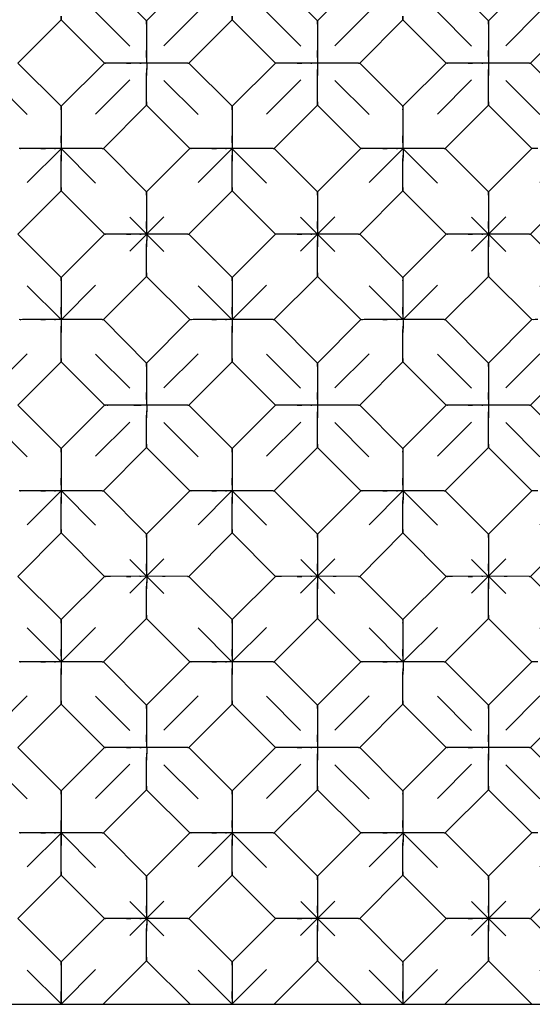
# Model space of a CAD drawing. Header units: inches. Extents: x 0 to 17, y 0 to 11.
# Tile 5 of 17: x 6.6 to 7.6, y 2.6 to 4.6. Entities that reach past the tile are written whole.
import ezdxf

# ---------------------------------------------------------------- set-up
doc = ezdxf.new("R2010")
doc.units = ezdxf.units.IN
doc.header["$LTSCALE"] = 0.935
doc.header["$MEASUREMENT"] = 0
doc.linetypes.add('HIDDEN', pattern=[0.2, 0.1, -0.1])
doc.layers.get('0').update_dxf_attribs({"linetype": 'CONTINUOUS'})
doc.layers.add('03___PRT_ALL_CURVES', color=7, linetype='CONTINUOUS')
doc.layers.add('DEFAULT_2', color=8, linetype='HIDDEN')

msp = doc.modelspace()

# ---------------------------------------------------------------- linework, layer by layer
at = {"color": 7, "linetype": 'Continuous'}
for p, q in [((6.818, 4.613), (6.7285, 4.7026)), ((6.9075, 4.7026), (6.818, 4.613)), ((7.1716, 4.613), (7.082, 4.7026)), ((7.2611, 4.7026), (7.1716, 4.613)), ((7.5251, 4.613), (7.4356, 4.7026)), ((7.6146, 4.7026), (7.5251, 4.613)), ((6.6412, 4.6153), (6.5517, 4.5258)), ((6.7308, 4.5258), (6.6412, 4.6153)), ((6.818, 4.613), (6.818, 4.6109)), ((6.9948, 4.6153), (6.9053, 4.5258)), ((7.0843, 4.5258), (6.9948, 4.6153)), ((7.1716, 4.613), (7.1716, 4.6109)), ((7.3483, 4.6153), (7.2588, 4.5258)), ((7.4379, 4.5258), (7.3483, 4.6153)), ((7.5251, 4.613), (7.5251, 4.6109)), ((7.7019, 4.6153), (7.6124, 4.5258)), ((6.6412, 4.4363), (6.5517, 4.5258)), ((6.7308, 4.5258), (6.6412, 4.4363)), ((6.8042, 4.5258), (6.7435, 4.5258)), ((6.9031, 4.5258), (6.8042, 4.5258)), ((6.9031, 4.5258), (6.9053, 4.5258)), ((6.9948, 4.4363), (6.9053, 4.5258)), ((7.0843, 4.5258), (6.9948, 4.4363)), ((7.1578, 4.5258), (7.097, 4.5258)), ((7.2566, 4.5258), (7.1578, 4.5258)), ((7.2566, 4.5258), (7.2588, 4.5258)), ((7.3483, 4.4363), (7.2588, 4.5258)), ((7.4379, 4.5258), (7.3483, 4.4363)), ((7.5113, 4.5258), (7.4506, 4.5258)), ((7.6102, 4.5258), (7.5113, 4.5258)), ((7.6102, 4.5258), (7.6124, 4.5258)), ((7.7019, 4.4363), (7.6124, 4.5258)), ((6.6412, 4.4363), (6.6412, 4.4341)), ((6.818, 4.4385), (6.7285, 4.349)), ((6.9075, 4.349), (6.818, 4.4385)), ((6.9948, 4.4363), (6.9948, 4.4341)), ((7.1716, 4.4385), (7.082, 4.349)), ((7.2611, 4.349), (7.1716, 4.4385)), ((7.3483, 4.4363), (7.3483, 4.4341)), ((7.5251, 4.4385), (7.4356, 4.349)), ((7.6146, 4.349), (7.5251, 4.4385)), ((6.6274, 4.3491), (6.5667, 4.349)), ((6.7263, 4.349), (6.6274, 4.3491)), ((6.7263, 4.349), (6.7285, 4.349)), ((6.818, 4.2595), (6.7285, 4.349)), ((6.9075, 4.349), (6.818, 4.2595)), ((6.981, 4.3491), (6.9203, 4.349)), ((7.0799, 4.349), (6.981, 4.3491)), ((7.0799, 4.349), (7.082, 4.349)), ((7.1716, 4.2595), (7.082, 4.349)), ((7.2611, 4.349), (7.1716, 4.2595)), ((7.3346, 4.3491), (7.2738, 4.349)), ((7.4334, 4.349), (7.3346, 4.3491)), ((7.4334, 4.349), (7.4356, 4.349)), ((7.5251, 4.2595), (7.4356, 4.349)), ((7.6146, 4.349), (7.5251, 4.2595)), ((6.6412, 4.2618), (6.5517, 4.1722)), ((6.7308, 4.1722), (6.6412, 4.2618)), ((6.818, 4.2595), (6.818, 4.2573)), ((6.9948, 4.2618), (6.9053, 4.1722)), ((7.0843, 4.1722), (6.9948, 4.2618)), ((7.1716, 4.2595), (7.1716, 4.2573)), ((7.3483, 4.2618), (7.2588, 4.1722)), ((7.4379, 4.1722), (7.3483, 4.2618)), ((7.5251, 4.2595), (7.5251, 4.2573)), ((7.7019, 4.2618), (7.6124, 4.1722)), ((6.6412, 4.0827), (6.5517, 4.1722)), ((6.7308, 4.1722), (6.6412, 4.0827)), ((6.8042, 4.1723), (6.7435, 4.1722)), ((6.9031, 4.1723), (6.8042, 4.1723)), ((6.9031, 4.1723), (6.9053, 4.1722)), ((6.9948, 4.0827), (6.9053, 4.1722)), ((7.0843, 4.1722), (6.9948, 4.0827)), ((7.1578, 4.1723), (7.097, 4.1722)), ((7.2566, 4.1723), (7.1578, 4.1723)), ((7.2566, 4.1723), (7.2588, 4.1722)), ((7.3483, 4.0827), (7.2588, 4.1722)), ((7.4379, 4.1722), (7.3483, 4.0827)), ((7.5113, 4.1723), (7.4506, 4.1722)), ((7.6102, 4.1723), (7.5113, 4.1723)), ((7.6102, 4.1723), (7.6124, 4.1722)), ((7.7019, 4.0827), (7.6124, 4.1722)), ((6.6412, 4.0827), (6.6412, 4.0806)), ((6.818, 4.085), (6.7285, 3.9955)), ((6.9075, 3.9955), (6.818, 4.085)), ((6.9948, 4.0827), (6.9948, 4.0806)), ((7.1716, 4.085), (7.082, 3.9955)), ((7.2611, 3.9955), (7.1716, 4.085)), ((7.3483, 4.0827), (7.3483, 4.0806)), ((7.5251, 4.085), (7.4356, 3.9955)), ((7.6146, 3.9955), (7.5251, 4.085)), ((6.6274, 3.9955), (6.5667, 3.9955)), ((6.7263, 3.9955), (6.6274, 3.9955)), ((6.7263, 3.9955), (6.7285, 3.9955)), ((6.818, 3.9059), (6.7285, 3.9955)), ((6.9075, 3.9955), (6.818, 3.9059)), ((6.981, 3.9955), (6.9203, 3.9955)), ((7.0799, 3.9955), (6.981, 3.9955)), ((7.0799, 3.9955), (7.082, 3.9955)), ((7.1716, 3.9059), (7.082, 3.9955)), ((7.2611, 3.9955), (7.1716, 3.9059)), ((7.3346, 3.9955), (7.2738, 3.9955)), ((7.4334, 3.9955), (7.3346, 3.9955)), ((7.4334, 3.9955), (7.4356, 3.9955)), ((7.5251, 3.9059), (7.4356, 3.9955)), ((7.6146, 3.9955), (7.5251, 3.9059)), ((6.6412, 3.9082), (6.5517, 3.8187)), ((6.7308, 3.8187), (6.6412, 3.9082)), ((6.9948, 3.9082), (6.9053, 3.8187)), ((7.0843, 3.8187), (6.9948, 3.9082)), ((7.3483, 3.9082), (7.2588, 3.8187)), ((7.4379, 3.8187), (7.3483, 3.9082)), ((7.7019, 3.9082), (7.6124, 3.8187)), ((6.818, 3.9059), (6.818, 3.9038)), ((7.1716, 3.9059), (7.1716, 3.9038)), ((7.5251, 3.9059), (7.5251, 3.9038)), ((6.5517, 3.8187), (6.6412, 3.7292)), ((6.7308, 3.8187), (6.6412, 3.7292)), ((6.9031, 3.8187), (6.9053, 3.8187)), ((6.9948, 3.7292), (6.9053, 3.8187)), ((7.0843, 3.8187), (6.9948, 3.7292)), ((7.1578, 3.8187), (7.097, 3.8187)), ((7.2566, 3.8187), (7.1578, 3.8187)), ((7.2566, 3.8187), (7.2588, 3.8187)), ((7.3483, 3.7292), (7.2588, 3.8187)), ((7.4379, 3.8187), (7.3483, 3.7292)), ((7.5113, 3.8187), (7.4506, 3.8187)), ((7.6102, 3.8187), (7.5113, 3.8187)), ((7.6102, 3.8187), (7.6124, 3.8187)), ((7.7019, 3.7292), (7.6124, 3.8187)), ((6.6412, 3.7292), (6.6412, 3.727)), ((6.818, 3.7314), (6.7285, 3.6419)), ((6.9075, 3.6419), (6.818, 3.7314)), ((6.9948, 3.7292), (6.9948, 3.727)), ((7.1716, 3.7314), (7.082, 3.6419)), ((7.2611, 3.6419), (7.1716, 3.7314)), ((7.3483, 3.7292), (7.3483, 3.727)), ((7.5251, 3.7314), (7.4356, 3.6419)), ((7.6146, 3.6419), (7.5251, 3.7314)), ((6.6274, 3.642), (6.5667, 3.6419)), ((6.7263, 3.6419), (6.6274, 3.642)), ((6.7263, 3.6419), (6.7285, 3.6419)), ((6.7285, 3.6419), (6.818, 3.5524)), ((6.9075, 3.6419), (6.818, 3.5524)), ((6.981, 3.642), (6.9203, 3.6419)), ((7.0799, 3.6419), (6.981, 3.642)), ((7.0799, 3.6419), (7.082, 3.6419)), ((7.1716, 3.5524), (7.082, 3.6419)), ((7.2611, 3.6419), (7.1716, 3.5524)), ((7.3346, 3.642), (7.2738, 3.6419)), ((7.4334, 3.6419), (7.3346, 3.642)), ((7.4334, 3.6419), (7.4356, 3.6419)), ((7.5251, 3.5524), (7.4356, 3.6419)), ((7.6146, 3.6419), (7.5251, 3.5524)), ((6.6412, 3.5547), (6.5517, 3.4651)), ((6.7308, 3.4651), (6.6412, 3.5547)), ((6.818, 3.5524), (6.818, 3.5502)), ((6.9948, 3.5547), (6.9053, 3.4651)), ((7.0843, 3.4651), (6.9948, 3.5547)), ((7.1716, 3.5524), (7.1716, 3.5502)), ((7.3483, 3.5547), (7.2588, 3.4651)), ((7.4379, 3.4651), (7.3483, 3.5547)), ((7.5251, 3.5524), (7.5251, 3.5502)), ((7.7019, 3.5547), (7.6124, 3.4651)), ((6.5517, 3.4651), (6.6412, 3.3756)), ((6.7308, 3.4651), (6.6412, 3.3756)), ((6.8042, 3.4652), (6.7435, 3.4651)), ((6.9031, 3.4651), (6.8042, 3.4652)), ((6.9031, 3.4651), (6.9053, 3.4651)), ((6.9053, 3.4651), (6.9948, 3.3756)), ((7.0843, 3.4651), (6.9948, 3.3756)), ((7.1578, 3.4652), (7.097, 3.4651)), ((7.2566, 3.4651), (7.1578, 3.4652)), ((7.2566, 3.4651), (7.2588, 3.4651)), ((7.3483, 3.3756), (7.2588, 3.4651)), ((7.4379, 3.4651), (7.3483, 3.3756)), ((7.5113, 3.4652), (7.4506, 3.4651)), ((7.6102, 3.4651), (7.5113, 3.4652)), ((7.6102, 3.4651), (7.6124, 3.4651)), ((7.7019, 3.3756), (7.6124, 3.4651)), ((6.818, 3.3779), (6.7285, 3.2884)), ((6.9075, 3.2884), (6.818, 3.3779)), ((7.1716, 3.3779), (7.082, 3.2884)), ((7.2611, 3.2884), (7.1716, 3.3779)), ((7.5251, 3.3779), (7.4356, 3.2884)), ((7.6146, 3.2884), (7.5251, 3.3779)), ((6.6412, 3.3756), (6.6412, 3.3735)), ((6.9948, 3.3756), (6.9948, 3.3735)), ((7.3483, 3.3756), (7.3483, 3.3735)), ((6.6274, 3.2884), (6.5667, 3.2884)), ((6.7263, 3.2884), (6.6274, 3.2884)), ((6.7263, 3.2884), (6.7285, 3.2884)), ((6.7285, 3.2884), (6.818, 3.1988)), ((6.9075, 3.2884), (6.818, 3.1988)), ((6.981, 3.2884), (6.9203, 3.2884)), ((7.0799, 3.2884), (6.981, 3.2884)), ((7.0799, 3.2884), (7.082, 3.2884)), ((7.082, 3.2884), (7.1716, 3.1988)), ((7.2611, 3.2884), (7.1716, 3.1988)), ((7.3346, 3.2884), (7.2738, 3.2884)), ((7.4334, 3.2884), (7.3346, 3.2884)), ((7.4334, 3.2884), (7.4356, 3.2884)), ((7.5251, 3.1988), (7.4356, 3.2884)), ((7.6146, 3.2884), (7.5251, 3.1988)), ((6.6412, 3.2011), (6.5517, 3.1116)), ((6.7308, 3.1116), (6.6412, 3.2011)), ((6.818, 3.1988), (6.818, 3.1967)), ((6.9948, 3.2011), (6.9053, 3.1116)), ((7.0843, 3.1116), (6.9948, 3.2011)), ((7.1716, 3.1988), (7.1716, 3.1967)), ((7.3483, 3.2011), (7.2588, 3.1116)), ((7.4379, 3.1116), (7.3483, 3.2011)), ((7.5251, 3.1988), (7.5251, 3.1967)), ((7.7019, 3.2011), (7.6124, 3.1116)), ((6.5517, 3.1116), (6.6412, 3.0221)), ((6.7308, 3.1116), (6.6412, 3.0221)), ((6.8042, 3.1116), (6.7435, 3.1116)), ((6.9031, 3.1116), (6.8042, 3.1116)), ((6.9031, 3.1116), (6.9053, 3.1116)), ((6.9053, 3.1116), (6.9948, 3.0221)), ((7.0843, 3.1116), (6.9948, 3.0221)), ((7.1578, 3.1116), (7.097, 3.1116)), ((7.2566, 3.1116), (7.1578, 3.1116)), ((7.2566, 3.1116), (7.2588, 3.1116)), ((7.2588, 3.1116), (7.3483, 3.0221)), ((7.4379, 3.1116), (7.3483, 3.0221)), ((7.5113, 3.1116), (7.4506, 3.1116)), ((7.6102, 3.1116), (7.5113, 3.1116)), ((7.6102, 3.1116), (7.6124, 3.1116)), ((7.7019, 3.0221), (7.6124, 3.1116)), ((6.6412, 3.0221), (6.6412, 3.0199)), ((6.818, 3.0243), (6.7285, 2.9348)), ((6.9075, 2.9348), (6.818, 3.0243)), ((6.9948, 3.0221), (6.9948, 3.0199)), ((7.1716, 3.0243), (7.082, 2.9348)), ((7.2611, 2.9348), (7.1716, 3.0243)), ((7.3483, 3.0221), (7.3483, 3.0199)), ((7.5251, 3.0243), (7.4356, 2.9348)), ((7.6146, 2.9348), (7.5251, 3.0243)), ((6.6274, 2.9349), (6.5667, 2.9348)), ((6.7263, 2.9348), (6.6274, 2.9349)), ((6.7263, 2.9348), (6.7285, 2.9348)), ((6.7285, 2.9348), (6.818, 2.8453)), ((6.9075, 2.9348), (6.818, 2.8453)), ((6.981, 2.9349), (6.9203, 2.9348)), ((7.0799, 2.9348), (6.981, 2.9349)), ((7.0799, 2.9348), (7.082, 2.9348)), ((7.082, 2.9348), (7.1716, 2.8453)), ((7.2611, 2.9348), (7.1716, 2.8453)), ((7.3346, 2.9349), (7.2738, 2.9348)), ((7.4334, 2.9348), (7.3346, 2.9349)), ((7.4334, 2.9348), (7.4356, 2.9348)), ((7.4356, 2.9348), (7.5251, 2.8453)), ((7.6146, 2.9348), (7.5251, 2.8453)), ((6.6412, 2.8476), (6.5517, 2.758)), ((6.7308, 2.758), (6.6412, 2.8476)), ((6.818, 2.8453), (6.818, 2.8431)), ((6.9948, 2.8476), (6.9053, 2.758)), ((7.0843, 2.758), (6.9948, 2.8476)), ((7.1716, 2.8453), (7.1716, 2.8431)), ((7.3483, 2.8476), (7.2588, 2.758)), ((7.4379, 2.758), (7.3483, 2.8476)), ((7.5251, 2.8453), (7.5251, 2.8431)), ((7.6124, 2.758), (7.7019, 2.8476)), ((6.5517, 2.758), (6.6412, 2.6685)), ((6.7308, 2.758), (6.6412, 2.6685)), ((6.8042, 2.7581), (6.7435, 2.758)), ((6.9031, 2.758), (6.8042, 2.7581)), ((6.9031, 2.758), (6.9053, 2.758)), ((6.9053, 2.758), (6.9948, 2.6685)), ((7.0843, 2.758), (6.9948, 2.6685)), ((7.1578, 2.7581), (7.097, 2.758)), ((7.2566, 2.758), (7.1578, 2.7581)), ((7.2566, 2.758), (7.2588, 2.758)), ((7.2588, 2.758), (7.3483, 2.6685)), ((7.4379, 2.758), (7.3483, 2.6685)), ((7.5113, 2.7581), (7.4506, 2.758)), ((7.6102, 2.758), (7.5113, 2.7581)), ((7.6102, 2.758), (7.6124, 2.758)), ((7.6124, 2.758), (7.7019, 2.6685)), ((6.6412, 2.6685), (6.6412, 2.6664)), ((6.728, 2.5808), (6.818, 2.6708)), ((6.908, 2.5808), (6.818, 2.6708)), ((6.9948, 2.6685), (6.9948, 2.6664)), ((7.0816, 2.5808), (7.1716, 2.6708)), ((7.2615, 2.5808), (7.1716, 2.6708)), ((7.3483, 2.6685), (7.3483, 2.6664)), ((7.4351, 2.5808), (7.5251, 2.6708)), ((7.6151, 2.5808), (7.5251, 2.6708)), ((3.9519, 2.5808), (11.4519, 2.5808))]:
    msp.add_line(p, q, dxfattribs=at)
for points in [[(6.6412, 4.6153), (6.6412, 4.6181), (6.6412, 4.6224)], [(6.9948, 4.6153), (6.9948, 4.6181), (6.9948, 4.6224)], [(7.3483, 4.6153), (7.3483, 4.6181), (7.3483, 4.6224)], [(6.818, 4.6109), (6.818, 4.5373), (6.8181, 4.5124)], [(7.1716, 4.6109), (7.1715, 4.5373), (7.1716, 4.5124)], [(7.5251, 4.6109), (7.5251, 4.5373), (7.5252, 4.5124)], [(6.7435, 4.5258), (6.7377, 4.5258), (6.7335, 4.5258), (6.7308, 4.5258)], [(7.097, 4.5258), (7.0913, 4.5258), (7.087, 4.5258), (7.0843, 4.5258)], [(7.4506, 4.5258), (7.4448, 4.5258), (7.4406, 4.5258), (7.4379, 4.5258)], [(6.818, 4.4456), (6.818, 4.4997), (6.8181, 4.5124)], [(7.1716, 4.4456), (7.1716, 4.4997), (7.1716, 4.5124)], [(7.5251, 4.4456), (7.5251, 4.4997), (7.5252, 4.5124)], [(6.818, 4.4385), (6.818, 4.4413), (6.818, 4.4456)], [(7.1716, 4.4385), (7.1715, 4.4413), (7.1716, 4.4456)], [(7.5251, 4.4385), (7.5251, 4.4413), (7.5251, 4.4456)], [(6.6412, 4.4341), (6.6412, 4.3606), (6.6413, 4.3356)], [(6.9948, 4.4341), (6.9947, 4.3606), (6.9948, 4.3356)], [(7.3483, 4.4341), (7.3483, 4.3606), (7.3484, 4.3356)], [(6.5667, 4.349), (6.561, 4.349), (6.5567, 4.349), (6.554, 4.349)], [(6.6412, 4.2689), (6.6412, 4.3229), (6.6413, 4.3356)], [(6.9203, 4.349), (6.9145, 4.349), (6.9103, 4.349), (6.9075, 4.349)], [(6.9948, 4.2689), (6.9948, 4.3229), (6.9948, 4.3356)], [(7.2738, 4.349), (7.2681, 4.349), (7.2638, 4.349), (7.2611, 4.349)], [(7.3483, 4.2689), (7.3483, 4.3229), (7.3484, 4.3356)], [(7.6274, 4.349), (7.6216, 4.349), (7.6174, 4.349), (7.6146, 4.349)], [(6.6412, 4.2618), (6.6412, 4.2646), (6.6412, 4.2689)], [(6.818, 4.2573), (6.818, 4.1838), (6.8181, 4.1588)], [(6.9948, 4.2618), (6.9948, 4.2646), (6.9948, 4.2689)], [(7.1716, 4.2573), (7.1715, 4.1838), (7.1716, 4.1588)], [(7.3483, 4.2618), (7.3483, 4.2646), (7.3483, 4.2689)], [(7.5251, 4.2573), (7.5251, 4.1838), (7.5252, 4.1588)], [(6.7435, 4.1722), (6.7377, 4.1722), (6.7335, 4.1722), (6.7308, 4.1722)], [(7.097, 4.1722), (7.0913, 4.1722), (7.087, 4.1722), (7.0843, 4.1722)], [(7.4506, 4.1722), (7.4448, 4.1722), (7.4406, 4.1722), (7.4379, 4.1722)], [(6.818, 4.0921), (6.818, 4.1461), (6.8181, 4.1588)], [(7.1716, 4.0921), (7.1716, 4.1461), (7.1716, 4.1588)], [(7.5251, 4.0921), (7.5251, 4.1461), (7.5252, 4.1588)], [(6.818, 4.085), (6.818, 4.0878), (6.818, 4.0921)], [(7.1716, 4.085), (7.1715, 4.0878), (7.1716, 4.0921)], [(7.5251, 4.085), (7.5251, 4.0878), (7.5251, 4.0921)], [(6.6412, 4.0806), (6.6412, 4.007), (6.6413, 3.982)], [(6.9948, 4.0806), (6.9947, 4.007), (6.9948, 3.982)], [(7.3483, 4.0806), (7.3483, 4.007), (7.3484, 3.982)], [(6.5667, 3.9955), (6.561, 3.9955), (6.5567, 3.9954), (6.554, 3.9955)], [(6.9203, 3.9955), (6.9145, 3.9955), (6.9103, 3.9954), (6.9075, 3.9955)], [(7.2738, 3.9955), (7.2681, 3.9955), (7.2638, 3.9954), (7.2611, 3.9955)], [(7.6274, 3.9955), (7.6216, 3.9955), (7.6174, 3.9954), (7.6146, 3.9955)], [(6.6412, 3.9153), (6.6412, 3.9693), (6.6413, 3.982)], [(6.9948, 3.9153), (6.9948, 3.9693), (6.9948, 3.982)], [(7.3483, 3.9153), (7.3483, 3.9693), (7.3484, 3.982)], [(6.6412, 3.9082), (6.6412, 3.911), (6.6412, 3.9153)], [(6.9948, 3.9082), (6.9948, 3.911), (6.9948, 3.9153)], [(7.3483, 3.9082), (7.3483, 3.911), (7.3483, 3.9153)], [(6.818, 3.9038), (6.818, 3.8302), (6.8181, 3.8053)], [(7.1716, 3.9038), (7.1715, 3.8302), (7.1716, 3.8053)], [(7.5251, 3.9038), (7.5251, 3.8302), (7.5252, 3.8053)], [(6.7914, 3.8187), (6.7377, 3.8187), (6.7335, 3.8187), (6.7308, 3.8187)], [(6.9031, 3.8187), (6.8042, 3.8187), (6.7914, 3.8187)], [(6.818, 3.7385), (6.818, 3.7926), (6.8181, 3.8053)], [(7.097, 3.8187), (7.0913, 3.8187), (7.087, 3.8187), (7.0843, 3.8187)], [(7.1716, 3.7385), (7.1716, 3.7926), (7.1716, 3.8053)], [(7.4506, 3.8187), (7.4448, 3.8187), (7.4406, 3.8187), (7.4379, 3.8187)], [(7.5251, 3.7385), (7.5251, 3.7926), (7.5252, 3.8053)], [(6.6412, 3.727), (6.6412, 3.6534), (6.6413, 3.6285)], [(6.818, 3.7314), (6.818, 3.7342), (6.818, 3.7385)], [(6.9948, 3.727), (6.9947, 3.6534), (6.9948, 3.6285)], [(7.1716, 3.7314), (7.1715, 3.7342), (7.1716, 3.7385)], [(7.3483, 3.727), (7.3483, 3.6534), (7.3484, 3.6285)], [(7.5251, 3.7314), (7.5251, 3.7342), (7.5251, 3.7385)], [(6.5667, 3.6419), (6.561, 3.6419), (6.5567, 3.6419), (6.554, 3.6419)], [(6.9203, 3.6419), (6.9145, 3.6419), (6.9103, 3.6419), (6.9075, 3.6419)], [(7.2738, 3.6419), (7.2681, 3.6419), (7.2638, 3.6419), (7.2611, 3.6419)], [(7.6274, 3.6419), (7.6216, 3.6419), (7.6174, 3.6419), (7.6146, 3.6419)], [(6.6412, 3.5618), (6.6412, 3.6158), (6.6413, 3.6285)], [(6.9948, 3.5618), (6.9948, 3.6158), (6.9948, 3.6285)], [(7.3483, 3.5618), (7.3483, 3.6158), (7.3484, 3.6285)], [(6.6412, 3.5547), (6.6412, 3.5575), (6.6412, 3.5618)], [(6.9948, 3.5547), (6.9948, 3.5575), (6.9948, 3.5618)], [(7.3483, 3.5547), (7.3483, 3.5575), (7.3483, 3.5618)], [(6.818, 3.5502), (6.818, 3.4767), (6.8181, 3.4517)], [(7.1716, 3.5502), (7.1715, 3.4767), (7.1716, 3.4517)], [(7.5251, 3.5502), (7.5251, 3.4767), (7.5252, 3.4517)], [(6.7435, 3.4651), (6.7377, 3.4651), (6.7335, 3.4651), (6.7308, 3.4651)], [(7.097, 3.4651), (7.0913, 3.4651), (7.087, 3.4651), (7.0843, 3.4651)], [(7.4506, 3.4651), (7.4448, 3.4651), (7.4406, 3.4651), (7.4379, 3.4651)], [(6.818, 3.385), (6.818, 3.439), (6.8181, 3.4517)], [(7.1716, 3.385), (7.1716, 3.439), (7.1716, 3.4517)], [(7.5251, 3.385), (7.5251, 3.439), (7.5252, 3.4517)], [(6.818, 3.3779), (6.818, 3.3807), (6.818, 3.385)], [(7.1716, 3.3779), (7.1715, 3.3807), (7.1716, 3.385)], [(7.5251, 3.3779), (7.5251, 3.3807), (7.5251, 3.385)], [(6.6412, 3.3735), (6.6412, 3.2999), (6.6413, 3.2749)], [(6.9948, 3.3735), (6.9947, 3.2999), (6.9948, 3.2749)], [(7.3483, 3.3735), (7.3483, 3.2999), (7.3484, 3.2749)], [(6.5667, 3.2884), (6.561, 3.2884), (6.5567, 3.2883), (6.554, 3.2884)], [(6.9203, 3.2884), (6.9145, 3.2884), (6.9103, 3.2883), (6.9075, 3.2884)], [(7.2738, 3.2884), (7.2681, 3.2884), (7.2638, 3.2883), (7.2611, 3.2884)], [(7.6274, 3.2884), (7.6216, 3.2884), (7.6174, 3.2883), (7.6146, 3.2884)], [(6.6412, 3.2082), (6.6412, 3.2622), (6.6413, 3.2749)], [(6.9948, 3.2082), (6.9948, 3.2622), (6.9948, 3.2749)], [(7.3483, 3.2082), (7.3483, 3.2622), (7.3484, 3.2749)], [(6.6412, 3.2011), (6.6412, 3.2039), (6.6412, 3.2082)], [(6.818, 3.1967), (6.818, 3.1231), (6.8181, 3.0982)], [(6.9948, 3.2011), (6.9948, 3.2039), (6.9948, 3.2082)], [(7.1716, 3.1967), (7.1715, 3.1231), (7.1716, 3.0982)], [(7.3483, 3.2011), (7.3483, 3.2039), (7.3483, 3.2082)], [(7.5251, 3.1967), (7.5251, 3.1231), (7.5252, 3.0982)], [(6.7435, 3.1116), (6.7377, 3.1116), (6.7335, 3.1116), (6.7308, 3.1116)], [(6.818, 3.0314), (6.818, 3.0855), (6.8181, 3.0982)], [(7.097, 3.1116), (7.0913, 3.1116), (7.087, 3.1116), (7.0843, 3.1116)], [(7.1716, 3.0314), (7.1716, 3.0855), (7.1716, 3.0982)], [(7.4506, 3.1116), (7.4448, 3.1116), (7.4406, 3.1116), (7.4379, 3.1116)], [(7.5251, 3.0314), (7.5251, 3.0855), (7.5252, 3.0982)], [(6.6412, 3.0199), (6.6412, 2.9463), (6.6412, 2.9348)], [(6.818, 3.0243), (6.818, 3.0271), (6.818, 3.0314)], [(6.9948, 3.0199), (6.9947, 2.9463), (6.9948, 2.9214)], [(7.1716, 3.0243), (7.1715, 3.0271), (7.1716, 3.0314)], [(7.3483, 3.0199), (7.3483, 2.9463), (7.3484, 2.9214)], [(7.5251, 3.0243), (7.5251, 3.0271), (7.5251, 3.0314)], [(6.5667, 2.9348), (6.561, 2.9348), (6.5567, 2.9348), (6.554, 2.9348)], [(6.6412, 2.8547), (6.6412, 2.9087), (6.6413, 2.9214), (6.6412, 2.9348)], [(6.9203, 2.9348), (6.9145, 2.9348), (6.9103, 2.9348), (6.9075, 2.9348)], [(7.2738, 2.9348), (7.2681, 2.9348), (7.2638, 2.9348), (7.2611, 2.9348)], [(7.6274, 2.9348), (7.6216, 2.9348), (7.6174, 2.9348), (7.6146, 2.9348)], [(6.9948, 2.8547), (6.9948, 2.9087), (6.9948, 2.9214)], [(7.3483, 2.8547), (7.3483, 2.9087), (7.3484, 2.9214)], [(6.6412, 2.8476), (6.6412, 2.8503), (6.6412, 2.8547)], [(6.9948, 2.8476), (6.9948, 2.8503), (6.9948, 2.8547)], [(7.3483, 2.8476), (7.3483, 2.8503), (7.3483, 2.8547)], [(6.818, 2.8431), (6.818, 2.7696), (6.8181, 2.7446)], [(7.1716, 2.8431), (7.1715, 2.7696), (7.1716, 2.7446)], [(7.5251, 2.8431), (7.5251, 2.7696), (7.5252, 2.7446)], [(6.7435, 2.758), (6.7377, 2.758), (6.7335, 2.758), (6.7308, 2.758)], [(7.097, 2.758), (7.0913, 2.758), (7.087, 2.758), (7.0843, 2.758)], [(7.4506, 2.758), (7.4448, 2.758), (7.4406, 2.758), (7.4379, 2.758)], [(6.818, 2.6779), (6.818, 2.7319), (6.8181, 2.7446)], [(7.1716, 2.6779), (7.1716, 2.7319), (7.1716, 2.7446)], [(7.5251, 2.6779), (7.5251, 2.7319), (7.5252, 2.7446)], [(6.6412, 2.6664), (6.6412, 2.5926), (6.6412, 2.5808)], [(6.818, 2.6708), (6.818, 2.6736), (6.818, 2.6779)], [(6.9948, 2.6664), (6.9947, 2.5926), (6.9948, 2.5808)], [(7.1716, 2.6708), (7.1715, 2.6736), (7.1716, 2.6779)], [(7.3483, 2.6664), (7.3483, 2.5926), (7.3483, 2.5808)], [(7.5251, 2.6708), (7.5251, 2.6736), (7.5251, 2.6779)]]:
    msp.add_lwpolyline(points, dxfattribs=at)
at = {"layer": '03___PRT_ALL_CURVES', "color": 8, "linetype": 'HIDDEN'}
for p, q in [((8.0559, 2.5808), (4.1659, 6.4708)), ((8.4094, 2.5808), (4.5194, 6.4708)), ((8.763, 6.4708), (4.873, 2.5808)), ((8.763, 2.5808), (4.873, 6.4708)), ((9.1166, 6.4708), (5.2266, 2.5808)), ((9.1166, 2.5808), (5.2266, 6.4708)), ((9.4701, 6.4708), (5.5801, 2.5808)), ((9.4701, 2.5808), (5.5801, 6.4708)), ((9.8237, 6.4708), (5.9337, 2.5808)), ((10.1772, 6.4708), (6.2872, 2.5808)), ((10.5308, 6.4708), (6.6408, 2.5808)), ((10.8843, 6.4708), (6.9943, 2.5808)), ((11.2379, 6.4708), (7.3479, 2.5808)), ((7.7023, 2.5808), (3.9519, 6.3312)), ((7.3488, 2.5808), (3.9519, 5.9777)), ((6.9952, 2.5808), (3.9519, 5.6241)), ((6.6417, 2.5808), (3.9519, 5.2706))]:
    msp.add_line(p, q, dxfattribs=at)
at = {"layer": 'DEFAULT_2', "color": 8, "linetype": 'HIDDEN'}
for p, q in [((7.5251, 4.5392), (7.5251, 4.5519)), ((7.5251, 4.5392), (7.5251, 4.5373)), ((6.7329, 4.5258), (6.7335, 4.5258)), ((6.776, 4.5258), (6.7854, 4.5258)), ((6.8042, 4.5258), (6.8065, 4.5258)), ((6.8565, 4.5258), (6.8506, 4.5258)), ((6.9031, 4.5258), (6.9025, 4.5258)), ((7.0865, 4.5258), (7.087, 4.5258)), ((7.1296, 4.5258), (7.139, 4.5258)), ((7.1578, 4.5258), (7.16, 4.5258)), ((7.21, 4.5258), (7.2041, 4.5258)), ((7.2566, 4.5258), (7.2561, 4.5258)), ((7.44, 4.5258), (7.4406, 4.5258)), ((7.4831, 4.5258), (7.4925, 4.5258)), ((7.5113, 4.5258), (7.5136, 4.5258)), ((7.5636, 4.5258), (7.5577, 4.5258)), ((7.6102, 4.5258), (7.6096, 4.5258)), ((6.818, 4.5143), (6.818, 4.4997)), ((7.1716, 4.5143), (7.1716, 4.4997)), ((7.5251, 4.5143), (7.5251, 4.4997)), ((6.5562, 4.349), (6.5567, 4.349)), ((6.5992, 4.349), (6.6087, 4.349)), ((6.6274, 4.3491), (6.6297, 4.349)), ((6.6413, 4.3375), (6.6412, 4.3229)), ((6.6797, 4.349), (6.6738, 4.349)), ((6.7263, 4.349), (6.7258, 4.349)), ((6.9097, 4.349), (6.9103, 4.349)), ((6.9528, 4.349), (6.9622, 4.349)), ((6.981, 4.3491), (6.9832, 4.349)), ((6.9948, 4.3375), (6.9948, 4.3229)), ((7.0332, 4.349), (7.0273, 4.349)), ((7.0799, 4.349), (7.0793, 4.349)), ((7.2633, 4.349), (7.2638, 4.349)), ((7.3064, 4.349), (7.3158, 4.349)), ((7.3346, 4.3491), (7.3368, 4.349)), ((7.3484, 4.3375), (7.3483, 4.3229)), ((7.3868, 4.349), (7.3809, 4.349)), ((7.4334, 4.349), (7.4329, 4.349)), ((6.7329, 4.1722), (6.7335, 4.1722)), ((6.776, 4.1722), (6.7854, 4.1722)), ((6.8042, 4.1723), (6.8065, 4.1723)), ((6.8565, 4.1722), (6.8506, 4.1722)), ((6.9031, 4.1723), (6.9025, 4.1723)), ((7.0865, 4.1722), (7.087, 4.1722)), ((7.1296, 4.1722), (7.139, 4.1722)), ((7.1578, 4.1723), (7.16, 4.1723)), ((7.21, 4.1722), (7.2041, 4.1722)), ((7.2566, 4.1723), (7.2561, 4.1723)), ((7.44, 4.1722), (7.4406, 4.1722)), ((7.4831, 4.1722), (7.4925, 4.1722)), ((7.5113, 4.1723), (7.5136, 4.1723)), ((7.5636, 4.1722), (7.5577, 4.1722)), ((7.6102, 4.1723), (7.6096, 4.1723)), ((6.818, 4.1607), (6.818, 4.1461)), ((7.1716, 4.1607), (7.1716, 4.1461)), ((7.5251, 4.1607), (7.5251, 4.1461)), ((6.5562, 3.9954), (6.5567, 3.9954)), ((6.5992, 3.9955), (6.6087, 3.9955)), ((6.6274, 3.9955), (6.6297, 3.9955)), ((6.6797, 3.9955), (6.6738, 3.9955)), ((6.7263, 3.9955), (6.7258, 3.9955)), ((6.9097, 3.9954), (6.9103, 3.9954)), ((6.9528, 3.9955), (6.9622, 3.9955)), ((6.981, 3.9955), (6.9832, 3.9955)), ((7.0332, 3.9955), (7.0273, 3.9955)), ((7.0799, 3.9955), (7.0793, 3.9955)), ((7.2633, 3.9954), (7.2638, 3.9954)), ((7.3064, 3.9955), (7.3158, 3.9955)), ((7.3346, 3.9955), (7.3368, 3.9955)), ((7.3868, 3.9955), (7.3809, 3.9955)), ((7.4334, 3.9955), (7.4329, 3.9955)), ((6.6413, 3.9839), (6.6412, 3.9693)), ((6.9948, 3.9839), (6.9948, 3.9693)), ((7.3484, 3.9839), (7.3483, 3.9693)), ((6.7329, 3.8187), (6.7335, 3.8187)), ((6.7362, 3.8187), (6.7377, 3.8187)), ((6.7914, 3.8187), (6.8065, 3.8187)), ((6.818, 3.8071), (6.818, 3.7926)), ((6.8446, 3.8187), (6.8318, 3.8186)), ((7.0865, 3.8187), (7.087, 3.8187)), ((7.1296, 3.8187), (7.139, 3.8187)), ((7.1578, 3.8187), (7.16, 3.8187)), ((7.1716, 3.8071), (7.1716, 3.7926)), ((7.21, 3.8187), (7.2041, 3.8187)), ((7.2566, 3.8187), (7.2561, 3.8187)), ((7.44, 3.8187), (7.4406, 3.8187)), ((7.4831, 3.8187), (7.4925, 3.8187)), ((7.5113, 3.8187), (7.5136, 3.8187)), ((7.5251, 3.8071), (7.5251, 3.7926)), ((7.5636, 3.8187), (7.5577, 3.8187)), ((7.6102, 3.8187), (7.6096, 3.8187)), ((6.5562, 3.6419), (6.5567, 3.6419)), ((6.5992, 3.6419), (6.6087, 3.6419)), ((6.6274, 3.642), (6.6297, 3.6419)), ((6.6797, 3.6419), (6.6738, 3.6419)), ((6.7263, 3.6419), (6.7258, 3.6419)), ((6.9097, 3.6419), (6.9103, 3.6419)), ((6.9528, 3.6419), (6.9622, 3.6419)), ((6.981, 3.642), (6.9832, 3.6419)), ((7.0332, 3.6419), (7.0273, 3.6419)), ((7.0799, 3.6419), (7.0793, 3.6419)), ((7.2633, 3.6419), (7.2638, 3.6419)), ((7.3064, 3.6419), (7.3158, 3.6419)), ((7.3346, 3.642), (7.3368, 3.6419)), ((7.3868, 3.6419), (7.3809, 3.6419)), ((7.4334, 3.6419), (7.4329, 3.6419)), ((6.6413, 3.6304), (6.6412, 3.6158)), ((6.9948, 3.6304), (6.9948, 3.6158)), ((7.3484, 3.6304), (7.3483, 3.6158)), ((6.7329, 3.4651), (6.7335, 3.4651)), ((6.776, 3.4651), (6.7854, 3.4651)), ((6.8042, 3.4652), (6.8065, 3.4652)), ((6.8565, 3.4651), (6.8506, 3.4651)), ((6.9031, 3.4651), (6.9025, 3.4651)), ((7.0865, 3.4651), (7.087, 3.4651)), ((7.1296, 3.4651), (7.139, 3.4651)), ((7.1578, 3.4652), (7.16, 3.4652)), ((7.21, 3.4651), (7.2041, 3.4651)), ((7.2566, 3.4651), (7.2561, 3.4651)), ((7.44, 3.4651), (7.4406, 3.4651)), ((7.4831, 3.4651), (7.4925, 3.4651)), ((7.5113, 3.4652), (7.5136, 3.4652)), ((7.5636, 3.4651), (7.5577, 3.4651)), ((7.6102, 3.4651), (7.6096, 3.4651)), ((6.818, 3.4536), (6.818, 3.439)), ((7.1716, 3.4536), (7.1716, 3.439)), ((7.5251, 3.4536), (7.5251, 3.439)), ((6.5562, 3.2883), (6.5567, 3.2883)), ((6.5992, 3.2884), (6.6087, 3.2884)), ((6.6274, 3.2884), (6.6297, 3.2884)), ((6.6413, 3.2768), (6.6412, 3.2622)), ((6.6797, 3.2884), (6.6738, 3.2884)), ((6.7263, 3.2884), (6.7258, 3.2884)), ((6.9097, 3.2883), (6.9103, 3.2883)), ((6.9528, 3.2884), (6.9622, 3.2884)), ((6.981, 3.2884), (6.9832, 3.2884)), ((6.9948, 3.2768), (6.9948, 3.2622)), ((7.0332, 3.2884), (7.0273, 3.2884)), ((7.0799, 3.2884), (7.0793, 3.2884)), ((7.2633, 3.2883), (7.2638, 3.2883)), ((7.3064, 3.2884), (7.3158, 3.2884)), ((7.3346, 3.2884), (7.3368, 3.2884)), ((7.3484, 3.2768), (7.3483, 3.2622)), ((7.3868, 3.2884), (7.3809, 3.2884)), ((7.4334, 3.2884), (7.4329, 3.2884)), ((6.7329, 3.1116), (6.7335, 3.1116)), ((6.776, 3.1116), (6.7854, 3.1116)), ((6.8042, 3.1116), (6.8065, 3.1116)), ((6.818, 3.1), (6.818, 3.0855)), ((6.8565, 3.1116), (6.8506, 3.1116)), ((6.9031, 3.1116), (6.9025, 3.1116)), ((7.0865, 3.1116), (7.087, 3.1116)), ((7.1296, 3.1116), (7.139, 3.1116)), ((7.1578, 3.1116), (7.16, 3.1116)), ((7.1716, 3.1), (7.1716, 3.0855)), ((7.21, 3.1116), (7.2041, 3.1116)), ((7.2566, 3.1116), (7.2561, 3.1116)), ((7.44, 3.1116), (7.4406, 3.1116)), ((7.4831, 3.1116), (7.4925, 3.1116)), ((7.5113, 3.1116), (7.5136, 3.1116)), ((7.5251, 3.1), (7.5251, 3.0855)), ((7.5636, 3.1116), (7.5577, 3.1116)), ((7.6102, 3.1116), (7.6096, 3.1116)), ((6.5562, 2.9348), (6.5567, 2.9348)), ((6.5992, 2.9348), (6.6087, 2.9348)), ((6.6274, 2.9349), (6.6297, 2.9348)), ((6.6797, 2.9348), (6.6738, 2.9348)), ((6.7263, 2.9348), (6.7258, 2.9348)), ((6.9097, 2.9348), (6.9103, 2.9348)), ((6.9528, 2.9348), (6.9622, 2.9348)), ((6.981, 2.9349), (6.9832, 2.9348)), ((7.0332, 2.9348), (7.0273, 2.9348)), ((7.0799, 2.9348), (7.0793, 2.9348)), ((7.2633, 2.9348), (7.2638, 2.9348)), ((7.3064, 2.9348), (7.3158, 2.9348)), ((7.3346, 2.9349), (7.3368, 2.9348)), ((7.3868, 2.9348), (7.3809, 2.9348)), ((7.4334, 2.9348), (7.4329, 2.9348)), ((6.9948, 2.9233), (6.9948, 2.9087)), ((7.3484, 2.9233), (7.3483, 2.9087)), ((6.7329, 2.758), (6.7335, 2.758)), ((6.776, 2.758), (6.7854, 2.758)), ((6.8042, 2.7581), (6.8065, 2.7581)), ((6.8565, 2.758), (6.8506, 2.758)), ((6.9031, 2.758), (6.9025, 2.758)), ((7.0865, 2.758), (7.087, 2.758)), ((7.1296, 2.758), (7.139, 2.758)), ((7.1578, 2.7581), (7.16, 2.7581)), ((7.21, 2.758), (7.2041, 2.758)), ((7.2566, 2.758), (7.2561, 2.758)), ((7.44, 2.758), (7.4406, 2.758)), ((7.4831, 2.758), (7.4925, 2.758)), ((7.5113, 2.7581), (7.5136, 2.7581)), ((7.5636, 2.758), (7.5577, 2.758)), ((7.6102, 2.758), (7.6096, 2.758)), ((6.818, 2.7465), (6.818, 2.7319)), ((7.1716, 2.7465), (7.1716, 2.7319)), ((7.5251, 2.7465), (7.5251, 2.7319))]:
    msp.add_line(p, q, dxfattribs=at)
for points in [[(6.6412, 4.6224), (6.6412, 4.6175), (6.6412, 4.6153)], [(6.9948, 4.6224), (6.9948, 4.6175), (6.9948, 4.6153)], [(7.3483, 4.6224), (7.3483, 4.6175), (7.3483, 4.6153)], [(6.818, 4.6059), (6.818, 4.6102), (6.818, 4.613)], [(7.1716, 4.6059), (7.1716, 4.6102), (7.1716, 4.613)], [(7.5251, 4.6059), (7.5251, 4.6102), (7.5251, 4.613)], [(6.818, 4.5373), (6.8179, 4.5392), (6.818, 4.5519)], [(7.1715, 4.5373), (7.1715, 4.5392), (7.1716, 4.5519)], [(6.6412, 4.4292), (6.6413, 4.4335), (6.6412, 4.4363)], [(6.818, 4.4456), (6.818, 4.4407), (6.818, 4.4385)], [(6.9948, 4.4292), (6.9948, 4.4335), (6.9948, 4.4363)], [(7.1716, 4.4456), (7.1715, 4.4407), (7.1716, 4.4385)], [(7.3483, 4.4292), (7.3484, 4.4335), (7.3483, 4.4363)], [(7.5251, 4.4456), (7.5251, 4.4407), (7.5251, 4.4385)], [(6.6412, 4.3606), (6.6412, 4.3624), (6.6412, 4.3751)], [(6.9947, 4.3606), (6.9947, 4.3624), (6.9948, 4.3751)], [(7.3483, 4.3606), (7.3483, 4.3624), (7.3483, 4.3751)], [(6.6412, 4.2689), (6.6412, 4.2639), (6.6412, 4.2618)], [(6.818, 4.2524), (6.818, 4.2567), (6.818, 4.2595)], [(6.9948, 4.2689), (6.9948, 4.2639), (6.9948, 4.2618)], [(7.1716, 4.2524), (7.1716, 4.2567), (7.1716, 4.2595)], [(7.3483, 4.2689), (7.3483, 4.2639), (7.3483, 4.2618)], [(7.5251, 4.2524), (7.5251, 4.2567), (7.5251, 4.2595)], [(6.818, 4.1838), (6.8179, 4.1857), (6.818, 4.1984)], [(7.1715, 4.1838), (7.1715, 4.1857), (7.1716, 4.1984)], [(7.5251, 4.1838), (7.5251, 4.1857), (7.5251, 4.1984)], [(6.818, 4.0921), (6.818, 4.0871), (6.818, 4.085)], [(7.1716, 4.0921), (7.1715, 4.0871), (7.1716, 4.085)], [(7.5251, 4.0921), (7.5251, 4.0871), (7.5251, 4.085)], [(6.6412, 4.0756), (6.6413, 4.0799), (6.6412, 4.0827)], [(6.9948, 4.0756), (6.9948, 4.0799), (6.9948, 4.0827)], [(7.3483, 4.0756), (7.3484, 4.0799), (7.3483, 4.0827)], [(6.6412, 4.007), (6.6412, 4.0089), (6.6412, 4.0216)], [(6.9947, 4.007), (6.9947, 4.0089), (6.9948, 4.0216)], [(7.3483, 4.007), (7.3483, 4.0089), (7.3483, 4.0216)], [(6.6412, 3.9153), (6.6412, 3.9104), (6.6412, 3.9082)], [(6.9948, 3.9153), (6.9948, 3.9104), (6.9948, 3.9082)], [(7.3483, 3.9153), (7.3483, 3.9104), (7.3483, 3.9082)], [(6.818, 3.8988), (6.818, 3.9031), (6.818, 3.9059)], [(7.1716, 3.8988), (7.1716, 3.9031), (7.1716, 3.9059)], [(7.5251, 3.8988), (7.5251, 3.9031), (7.5251, 3.9059)], [(6.818, 3.8302), (6.8179, 3.8321), (6.818, 3.8448)], [(7.1715, 3.8302), (7.1715, 3.8321), (7.1716, 3.8448)], [(7.5251, 3.8302), (7.5251, 3.8321), (7.5251, 3.8448)], [(6.9031, 3.8187), (6.9025, 3.8187), (6.8983, 3.8187)], [(6.6412, 3.722), (6.6413, 3.7264), (6.6412, 3.7292)], [(6.818, 3.7385), (6.818, 3.7336), (6.818, 3.7314)], [(6.9948, 3.722), (6.9948, 3.7264), (6.9948, 3.7292)], [(7.1716, 3.7385), (7.1715, 3.7336), (7.1716, 3.7314)], [(7.3483, 3.722), (7.3484, 3.7264), (7.3483, 3.7292)], [(7.5251, 3.7385), (7.5251, 3.7336), (7.5251, 3.7314)], [(6.6412, 3.6534), (6.6412, 3.6553), (6.6412, 3.668)], [(6.9947, 3.6534), (6.9947, 3.6553), (6.9948, 3.668)], [(7.3483, 3.6534), (7.3483, 3.6553), (7.3483, 3.668)], [(6.6412, 3.5618), (6.6412, 3.5568), (6.6412, 3.5547)], [(6.9948, 3.5618), (6.9948, 3.5568), (6.9948, 3.5547)], [(7.3483, 3.5618), (7.3483, 3.5568), (7.3483, 3.5547)], [(6.818, 3.5453), (6.818, 3.5496), (6.818, 3.5524)], [(7.1716, 3.5453), (7.1716, 3.5496), (7.1716, 3.5524)], [(7.5251, 3.5453), (7.5251, 3.5496), (7.5251, 3.5524)], [(6.818, 3.4767), (6.8179, 3.4785), (6.818, 3.4912)], [(7.1715, 3.4767), (7.1715, 3.4785), (7.1716, 3.4912)], [(7.5251, 3.4767), (7.5251, 3.4785), (7.5251, 3.4912)], [(6.818, 3.385), (6.818, 3.38), (6.818, 3.3779)], [(7.1716, 3.385), (7.1715, 3.38), (7.1716, 3.3779)], [(7.5251, 3.385), (7.5251, 3.38), (7.5251, 3.3779)], [(6.6412, 3.3685), (6.6413, 3.3728), (6.6412, 3.3756)], [(6.9948, 3.3685), (6.9948, 3.3728), (6.9948, 3.3756)], [(7.3483, 3.3685), (7.3484, 3.3728), (7.3483, 3.3756)], [(6.6412, 3.2999), (6.6412, 3.3018), (6.6412, 3.3145)], [(6.9947, 3.2999), (6.9947, 3.3018), (6.9948, 3.3145)], [(7.3483, 3.2999), (7.3483, 3.3018), (7.3483, 3.3145)], [(6.6412, 3.2082), (6.6412, 3.2032), (6.6412, 3.2011)], [(6.818, 3.1917), (6.818, 3.196), (6.818, 3.1988)], [(6.9948, 3.2082), (6.9948, 3.2032), (6.9948, 3.2011)], [(7.1716, 3.1917), (7.1716, 3.196), (7.1716, 3.1988)], [(7.3483, 3.2082), (7.3483, 3.2032), (7.3483, 3.2011)], [(7.5251, 3.1917), (7.5251, 3.196), (7.5251, 3.1988)], [(6.818, 3.1231), (6.8179, 3.125), (6.818, 3.1377)], [(7.1715, 3.1231), (7.1715, 3.125), (7.1716, 3.1377)], [(7.5251, 3.1231), (7.5251, 3.125), (7.5251, 3.1377)], [(6.6412, 3.0149), (6.6413, 3.0193), (6.6412, 3.0221)], [(6.818, 3.0314), (6.818, 3.0265), (6.818, 3.0243)], [(6.9948, 3.0149), (6.9948, 3.0193), (6.9948, 3.0221)], [(7.1716, 3.0314), (7.1715, 3.0265), (7.1716, 3.0243)], [(7.3483, 3.0149), (7.3484, 3.0193), (7.3483, 3.0221)], [(7.5251, 3.0314), (7.5251, 3.0265), (7.5251, 3.0243)], [(6.6412, 2.9348), (6.6412, 2.9482), (6.6412, 2.9609)], [(6.9947, 2.9463), (6.9947, 2.9482), (6.9948, 2.9609)], [(7.3483, 2.9463), (7.3483, 2.9482), (7.3483, 2.9609)], [(6.6412, 2.9348), (6.6413, 2.9233), (6.6412, 2.9087)], [(6.6412, 2.8547), (6.6412, 2.8497), (6.6412, 2.8476)], [(6.9948, 2.8547), (6.9948, 2.8497), (6.9948, 2.8476)], [(7.3483, 2.8547), (7.3483, 2.8497), (7.3483, 2.8476)], [(6.818, 2.8382), (6.818, 2.8425), (6.818, 2.8453)], [(7.1716, 2.8382), (7.1716, 2.8425), (7.1716, 2.8453)], [(7.5251, 2.8382), (7.5251, 2.8425), (7.5251, 2.8453)], [(6.818, 2.7696), (6.8179, 2.7714), (6.818, 2.7841)], [(7.1715, 2.7696), (7.1715, 2.7714), (7.1716, 2.7841)], [(7.5251, 2.7696), (7.5251, 2.7714), (7.5251, 2.7841)], [(6.6412, 2.6614), (6.6413, 2.6657), (6.6412, 2.6685)], [(6.818, 2.6779), (6.818, 2.6729), (6.818, 2.6708)], [(6.9948, 2.6614), (6.9948, 2.6657), (6.9948, 2.6685)], [(7.1716, 2.6779), (7.1715, 2.6729), (7.1716, 2.6708)], [(7.3483, 2.6614), (7.3484, 2.6657), (7.3483, 2.6685)], [(7.5251, 2.6779), (7.5251, 2.6729), (7.5251, 2.6708)], [(6.6412, 2.5808), (6.6412, 2.5945), (6.6412, 2.6074)], [(6.9947, 2.5926), (6.9947, 2.5945), (6.9948, 2.6074)], [(7.3483, 2.5926), (7.3483, 2.5945), (7.3483, 2.6074)]]:
    msp.add_lwpolyline(points, dxfattribs=at)

doc.saveas('drawing.dxf')
